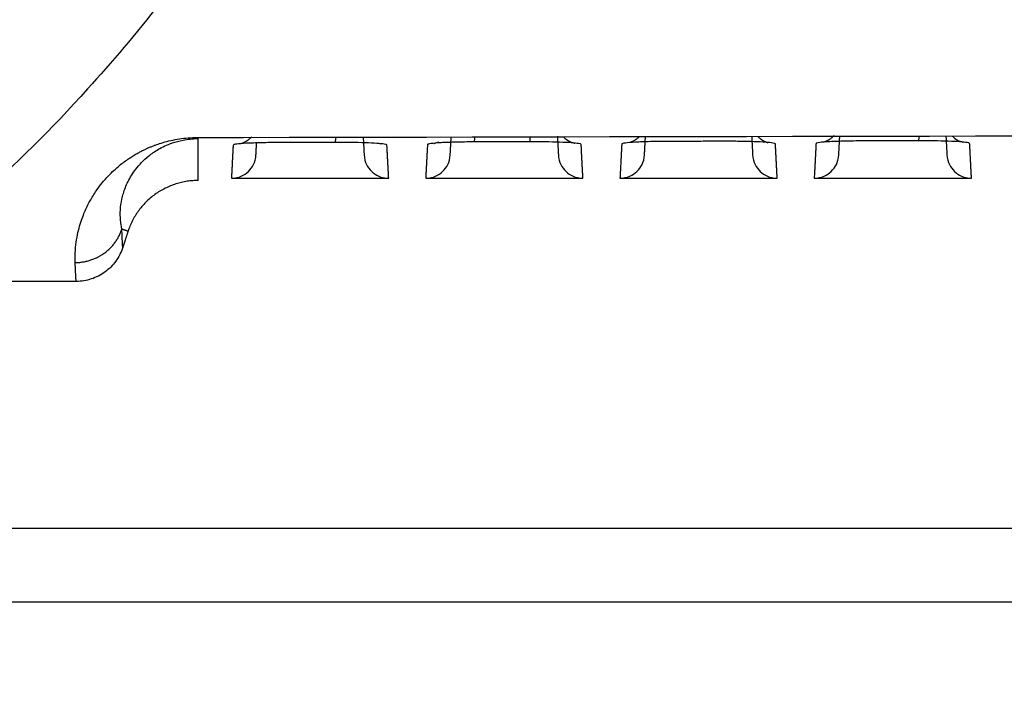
# Model space of a CAD drawing. Header units: millimetres. Extents: x 4946 to 6276, y -4769 to -3439.
# Tile 156 of 195: x 5809 to 5850, y -3702 to -3674. Entities that reach past the tile are written whole.
import ezdxf

# ---------------------------------------------------------------- set-up
doc = ezdxf.new("R2010")
doc.units = ezdxf.units.MM
doc.layers.add('ROXX_NEOmini_FIXTURE', color=7, linetype='Continuous', true_color=0x000000)
doc.dimstyles.get("Standard").update_dxf_attribs({"dimscale": 10, "dimtxt": 2.5, "dimasz": 3, "dimexe": 1, "dimexo": 0.5, "dimgap": 0.8, "dimtad": 1, "dimtoh": 1, "dimdec": 1, "dimzin": 1, "dimdsep": 46, "dimtxsty": 'Standard', "dimblk": 'OPEN90', "dimcen": 2.5, "dimadec": 1, "dimazin": 1, "dimtfac": 1, "dimtdec": 4, "dimtix": 1, "dimtofl": 0, "dimtmove": 1, "dimatfit": 3, "dimldrblk": 'OPEN90', "dimfxl": 1, "dimtolj": 1, "dimtzin": 1, "dimarcsym": 0})

# ---------------------------------------------------------------- blocks, each defined once
blk = doc.blocks.new('*D4')
at = {"layer": 'Defpoints', "color": 0}
for p in [(5752.196, -3663.256), (6119.696, -3663.256), (6119.696, -3885.816)]:
    blk.add_point(p, dxfattribs=at)
at = {"layer": 'ROXX_NEOmini_FIXTURE', "color": 0, "lineweight": -2}
for p, q in [((5752.196, -3669.257), (5752.196, -3888.817)), ((6119.696, -3669.257), (6119.696, -3888.817)), ((5758.197, -3885.816), (6113.695, -3885.816))]:
    blk.add_line(p, q, dxfattribs=at)
at = {"layer": 'ROXX_NEOmini_FIXTURE', "color": 0}
for points in [[(5758.197, -3884.816), (5758.197, -3886.817), (5752.196, -3885.816)], [(6113.695, -3886.817), (6113.695, -3884.816), (6119.696, -3885.816)]]:
    blk.add_solid(points, dxfattribs=at)
at = {"layer": 'ROXX_NEOmini_FIXTURE', "color": 0, "insert": (5935.946, -3878.915), "char_height": 9.0015, "attachment_point": 5}
blk.add_mtext('\\A1;367.5', dxfattribs=at)

msp = doc.modelspace()

# ---------------------------------------------------------------- linework, layer by layer
at = {"layer": 'ROXX_NEOmini_FIXTURE', "color": 18, "lineweight": -3, "true_color": 0x000000}
for points, knots in [([(5815.256, -3673.577), (5815.229, -3673.612), (5814.241, -3674.88), (5811.748, -3677.811), (5808.306, -3681.238), (5805.328, -3683.624), (5803.836, -3684.653), (5803.337, -3684.977)], [-57.635519, -57.635519, -57.635519, -57.635519, -57.237493, -42.92812, -21.464059, -7.154685, 0, 0, 0, 0]), ([(5813.637, -3682.858), (5813.584, -3682.617), (5813.547, -3682.225), (5813.624, -3681.64), (5813.761, -3681.172), (5814.004, -3680.674), (5814.331, -3680.237), (5814.718, -3679.878), (5815.102, -3679.608), (5815.552, -3679.386), (5816.089, -3679.228), (5816.506, -3679.174), (5816.738, -3679.174)], [-28.439183, -28.439183, -28.439183, -28.439183, -21.329387, -17.774489, -14.219591, -10.664694, -7.109796, -5.332347, -3.554898, -1.777449, -0.888724, 0, 0, 0, 0]), ([(5831.591, -3679.1), (5831.61, -3679.12), (5831.63, -3679.139), (5831.651, -3679.157), (5831.827, -3679.311), (5832.034, -3679.362), (5832.056, -3679.366)], [1.2417701, 1.2417701, 1.2417701, 1.2417701, 1.3282787, 1.3282787, 1.3282787, 2.0797491, 2.0797491, 2.0797491, 2.0797491]), ([(5847.399, -3679.07), (5847.415, -3679.086), (5847.432, -3679.102), (5847.449, -3679.117), (5847.624, -3679.27), (5847.831, -3679.321), (5847.854, -3679.326)], [1.2572016, 1.2572016, 1.2572016, 1.2572016, 1.3282512, 1.3282512, 1.3282512, 2.076359, 2.076359, 2.076359, 2.076359]), ([(5820.051, -3679.335), (5819.784, -3679.336), (5819.299, -3679.342), (5818.676, -3679.366), (5818.3, -3679.396), (5818.192, -3679.419), (5818.172, -3679.428)], [0, 0, 0, 0, 0.767878, 1.535756, 2.303634, 2.872562, 2.872562, 2.872562, 2.872562]), ([(5824.415, -3679.432), (5824.415, -3679.421), (5824.341, -3679.398), (5824.029, -3679.368), (5823.552, -3679.344), (5823.122, -3679.334), (5822.884, -3679.331), (5822.855, -3679.33)], [0, 0, 0, 0, 0.658623, 1.317246, 1.975869, 2.634492, 2.727752, 2.727752, 2.727752, 2.727752]), ([(5832.314, -3679.41), (5832.313, -3679.398), (5832.24, -3679.376), (5831.93, -3679.345), (5831.455, -3679.322), (5831.026, -3679.311), (5830.789, -3679.308), (5830.759, -3679.308)], [0, 0, 0, 0, 0.656991, 1.313982, 1.970973, 2.627963, 2.721967, 2.721967, 2.721967, 2.721967]), ([(5848.112, -3679.369), (5848.111, -3679.358), (5848.039, -3679.335), (5847.732, -3679.305), (5847.26, -3679.282), (5846.834, -3679.271), (5846.598, -3679.268), (5846.568, -3679.267)], [0, 0, 0, 0, 0.653728, 1.307457, 1.961185, 2.614914, 2.710462, 2.710462, 2.710462, 2.710462]), ([(5823.487, -3679.831), (5823.504, -3680.148), (5823.758, -3680.548), (5824.169, -3680.783), (5824.486, -3680.783)], [0, 0, 0, 0, 0.791334, 1.582667, 1.582667, 1.582667, 1.582667]), ([(5831.387, -3679.831), (5831.404, -3680.148), (5831.658, -3680.548), (5832.069, -3680.783), (5832.386, -3680.783)], [0, 0, 0, 0, 0.791334, 1.582667, 1.582667, 1.582667, 1.582667]), ([(5839.287, -3679.831), (5839.304, -3680.148), (5839.558, -3680.548), (5839.969, -3680.783), (5840.286, -3680.783)], [0, 0, 0, 0, 0.791334, 1.582667, 1.582667, 1.582667, 1.582667]), ([(5847.187, -3679.831), (5847.204, -3680.148), (5847.458, -3680.548), (5847.869, -3680.783), (5848.186, -3680.783)], [0, 0, 0, 0, 0.791334, 1.582667, 1.582667, 1.582667, 1.582667])]:
    msp.add_open_spline(points, degree=3, knots=knots, dxfattribs=at)
for points, degree in [([(5811.739, -3684.211), (5811.732, -3684.035), (5811.741, -3683.701), (5811.792, -3683.275), (5811.871, -3682.896), (5811.965, -3682.566), (5812.076, -3682.265), (5812.155, -3682.073), (5812.353, -3681.665), (5812.641, -3681.217), (5812.897, -3680.894), (5813.145, -3680.624), (5813.374, -3680.408), (5813.588, -3680.228), (5813.787, -3680.077), (5813.973, -3679.95), (5814.144, -3679.843), (5814.301, -3679.753), (5814.445, -3679.677), (5814.579, -3679.612), (5814.706, -3679.554), (5814.824, -3679.504), (5814.953, -3679.454), (5815.031, -3679.425), (5815.303, -3679.334), (5815.63, -3679.248), (5815.974, -3679.184), (5816.324, -3679.142), (5816.587, -3679.132), (5816.72, -3679.132)], 3), ([(5816.72, -3679.132), (5896.075, -3678.947), (5975.601, -3678.947), (6054.956, -3679.132)], 3), ([(5816.738, -3680.877), (5816.738, -3680.025), (5816.738, -3679.174)], 2), ([(5822.333, -3679.117), (5822.323, -3679.267), (5822.308, -3679.339), (5822.296, -3679.328)], 3), ([(5823.45, -3679.117), (5823.468, -3679.474), (5823.487, -3679.831)], 2), ([(5826.99, -3679.831), (5827.009, -3679.47), (5827.028, -3679.109)], 2), ([(5827.96, -3679.312), (5827.972, -3679.323), (5827.985, -3679.253), (5827.995, -3679.107)], 3), ([(5830.237, -3679.102), (5830.227, -3679.247), (5830.214, -3679.316), (5830.203, -3679.305)], 3), ([(5831.347, -3679.072), (5831.367, -3679.451), (5831.387, -3679.831)], 2), ([(5834.89, -3679.831), (5834.909, -3679.462), (5834.929, -3679.093)], 2), ([(5839.248, -3679.084), (5839.267, -3679.458), (5839.287, -3679.831)], 2), ([(5842.79, -3679.831), (5842.81, -3679.453), (5842.83, -3679.076)], 2), ([(5846.045, -3679.072), (5846.037, -3679.21), (5846.026, -3679.276), (5846.016, -3679.265)], 3), ([(5847.147, -3679.07), (5847.167, -3679.451), (5847.187, -3679.831)], 2), ([(5818.161, -3679.439), (5818.126, -3680.111), (5818.091, -3680.783)], 2), ([(5819.09, -3679.831), (5819.103, -3679.591), (5819.115, -3679.35)], 2), ([(5822.296, -3679.328), (5821.174, -3679.331), (5820.051, -3679.335)], 2), ([(5822.855, -3679.332), (5822.673, -3679.33), (5822.485, -3679.329), (5822.299, -3679.329)], 3), ([(5824.124, -3679.38), (5824.141, -3679.385), (5824.153, -3679.388), (5824.157, -3679.389)], 3), ([(5824.486, -3680.783), (5824.451, -3680.108), (5824.415, -3679.432)], 2), ([(5826.063, -3679.416), (5826.027, -3680.099), (5825.991, -3680.783)], 2), ([(5827.96, -3679.312), (5827.693, -3679.312), (5827.206, -3679.319), (5826.579, -3679.342), (5826.166, -3679.376), (5826.063, -3679.402), (5826.063, -3679.416)], 3), ([(5826.319, -3679.373), (5826.32, -3679.373), (5826.406, -3679.361), (5826.524, -3679.301)], 3), ([(5830.203, -3679.305), (5829.082, -3679.308), (5827.96, -3679.312)], 2), ([(5830.759, -3679.309), (5830.578, -3679.307), (5830.391, -3679.306), (5830.206, -3679.307)], 3), ([(5832.386, -3680.783), (5832.35, -3680.096), (5832.314, -3679.41)], 2), ([(5833.964, -3679.394), (5833.927, -3680.089), (5833.891, -3680.783)], 2), ([(5835.87, -3679.29), (5835.601, -3679.291), (5835.112, -3679.297), (5834.483, -3679.321), (5834.068, -3679.355), (5833.965, -3679.38), (5833.964, -3679.394)], 3), ([(5838.11, -3679.284), (5836.99, -3679.287), (5835.87, -3679.29)], 2), ([(5840.213, -3679.389), (5840.212, -3679.377), (5840.139, -3679.355), (5839.831, -3679.324), (5839.357, -3679.301), (5838.76, -3679.286), (5838.334, -3679.284), (5838.11, -3679.284)], 3), ([(5840.286, -3680.783), (5840.249, -3680.086), (5840.213, -3679.389)], 2), ([(5841.865, -3679.375), (5841.828, -3680.079), (5841.791, -3680.783)], 2), ([(5843.778, -3679.27), (5843.509, -3679.271), (5843.019, -3679.277), (5842.387, -3679.301), (5841.969, -3679.335), (5841.866, -3679.361), (5841.865, -3679.375)], 3), ([(5846.016, -3679.265), (5844.897, -3679.267), (5843.778, -3679.27)], 2), ([(5846.568, -3679.269), (5846.389, -3679.267), (5846.203, -3679.266), (5846.019, -3679.266)], 3), ([(5848.186, -3680.783), (5848.149, -3680.076), (5848.112, -3679.369)], 2), ([(5818.091, -3680.783), (5818.408, -3680.783), (5818.819, -3680.548), (5819.073, -3680.148), (5819.09, -3679.831)], 3), ([(5825.991, -3680.783), (5826.308, -3680.783), (5826.719, -3680.548), (5826.973, -3680.148), (5826.99, -3679.831)], 3), ([(5833.891, -3680.783), (5834.208, -3680.783), (5834.619, -3680.548), (5834.873, -3680.148), (5834.89, -3679.831)], 3), ([(5841.791, -3680.783), (5842.108, -3680.783), (5842.519, -3680.548), (5842.773, -3680.148), (5842.79, -3679.831)], 3), ([(5818.091, -3680.783), (5821.288, -3680.783), (5824.486, -3680.783)], 2), ([(5825.991, -3680.783), (5829.188, -3680.783), (5832.386, -3680.783)], 2), ([(5833.891, -3680.783), (5837.088, -3680.783), (5840.286, -3680.783)], 2), ([(5841.791, -3680.783), (5844.988, -3680.783), (5848.186, -3680.783)], 2), ([(5813.889, -3682.94), (5813.763, -3682.899), (5813.637, -3682.858)], 2), ([(5813.889, -3682.94), (5813.781, -3683.268), (5813.673, -3683.596)], 2), ([(5813.673, -3683.596), (5813.605, -3683.803), (5813.414, -3684.173), (5812.965, -3684.624), (5812.402, -3684.91), (5811.993, -3684.977), (5811.777, -3684.977)], 3), ([(5811.777, -3684.977), (5807.557, -3684.977), (5803.337, -3684.977)], 2), ([(5802.638, -3695.007), (5867.019, -3695.007), (5931.399, -3695.007)], 2)]:
    msp.add_open_spline(points, degree=degree, dxfattribs=at)
for points, weights in [([(5818.907, -3679.106), (5818.737, -3679.296), (5818.497, -3679.381)], [0.864136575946, 0.855134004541, 0.901398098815]), ([(5834.68, -3679.093), (5834.518, -3679.259), (5834.299, -3679.337)], [0.862989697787, 0.859151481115, 0.901399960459]), ([(5839.494, -3679.084), (5839.673, -3679.269), (5839.919, -3679.345)], [0.863072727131, 0.858276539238, 0.910258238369]), ([(5842.596, -3679.057), (5842.43, -3679.235), (5842.2, -3679.317)], [0.863476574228, 0.857080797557, 0.901400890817]), ([(5816.738, -3680.877), (5814.567, -3680.877), (5813.889, -3682.94)], [1, 0.810041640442, 1]), ([(5811.739, -3684.211), (5813.181, -3684.211), (5813.637, -3682.858)], [1, 0.811109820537, 1]), ([(5813.673, -3683.596), (5813.65, -3683.242), (5813.637, -3682.858)], [1, 0.999981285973, 1]), ([(5811.777, -3684.977), (5811.753, -3684.61), (5811.739, -3684.211)], [1, 0.999979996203, 1])]:
    msp.add_rational_spline(points, weights, degree=2, dxfattribs=at)
at = {"layer": 'ROXX_NEOmini_FIXTURE', "color": 18, "true_color": 0x000000}
msp.add_open_spline([(5931.312, -3698.007), (5866.975, -3698.007), (5802.638, -3698.007)], degree=2, dxfattribs=at)
msp.add_open_spline([(5931.312, -3698.007), (5866.975, -3698.007), (5802.638, -3698.007)], degree=2, dxfattribs=at)

# ---------------------------------------------------------------- dimensions: what is measured, and where the dimension line sits
at = {"layer": 'ROXX_NEOmini_FIXTURE', "color": 5, "true_color": 0x0000ff}
dim = msp.add_linear_dim(base=(6119.696, -3885.816), p1=(5752.196, -3663.256), p2=(6119.696, -3663.256), dimstyle='Standard', override={"dimscale": 3.0005, "dimtxt": 3, "dimasz": 2, "dimexe": 1, "dimexo": 2, "dimgap": 0.8, "dimtad": 1, "dimtih": 0, "dimtoh": 0, "dimdec": 1, "dimlfac": 1, "dimzin": 1, "dimtxsty": 'Standard', "dimsah": 0, "dimcen": 2.5, "dimadec": 1, "dimazin": 1, "dimtix": 0, "dimtmove": 0, "dimtzin": 1}, dxfattribs=at)
dim.commit()
dim.dimension.update_dxf_attribs({"geometry": '*D4', "text_midpoint": (5935.946, -3878.915)})

doc.saveas('drawing.dxf')
